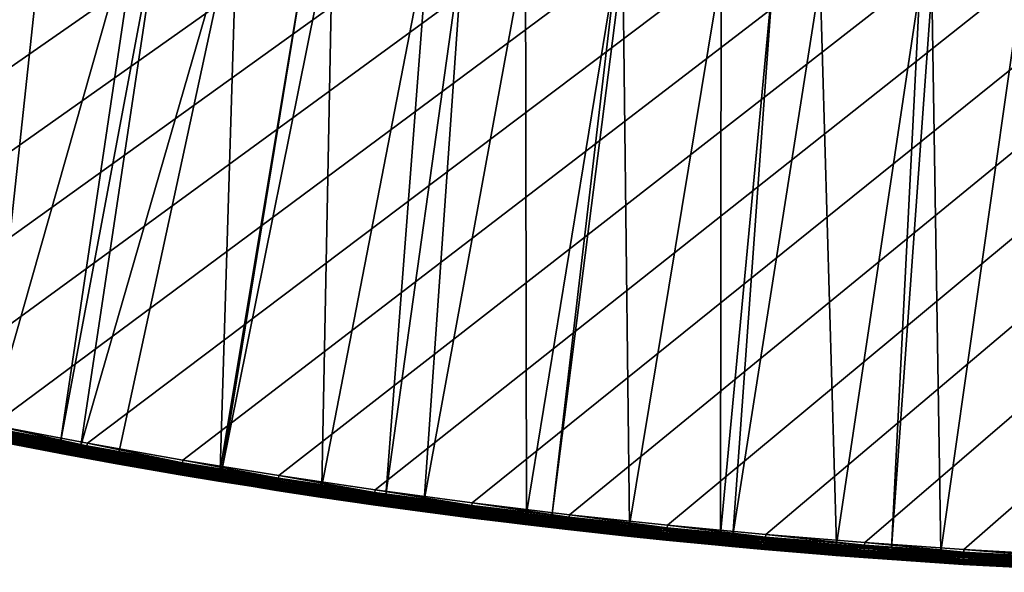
# Model space of a CAD drawing. Header units: inches. Extents: x 79 to 1679, y -392 to 1269.
# Tile 12 of 256: x 685 to 817, y -391 to -317. Entities that reach past the tile are written whole.
import ezdxf

# ---------------------------------------------------------------- set-up
doc = ezdxf.new("R2010")
doc.units = ezdxf.units.IN
doc.header["$MEASUREMENT"] = 0
doc.layers.get('0').update_dxf_attribs({"true_color": 0x9a9ae5})

msp = doc.modelspace()

# ---------------------------------------------------------------- meshes
at = {"color": 146, "true_color": 0x086e86}
mesh = msp.add_polyface(dxfattribs=at)
corners = [(1676.77, 436.63, 1216.77), (555.21, -336.33, 1216.77), (1676.76, 435.53, 1216.77), (557.71, -337.23, 1216.77), (1676.65, 422.73, 1216.77), (1675.45, 380.86, 1216.77), (1675.99, 394.75, 1216.77), (1676.39, 408.71, 1216.77), (847.99, -288.64, 1186.77), (1559.91, 629.49, 1186.77), (1560.88, 623.93, 1186.77), (1575.73, 463.77, 1186.77), (1575.95, 449.85, 1186.77), (1576.03, 435.69, 1186.77), (1575.99, 429.38, 1186.77), (1575.75, 413.93, 1186.77), (1575.33, 398.64, 1186.77), (1553.43, 662.23, 1186.77), (1555.71, 651.41, 1186.77), (1557.87, 640.49, 1186.77), (1574.14, 505, 1186.77), (1574.82, 491.34, 1186.77), (1575.35, 477.6, 1186.77), (1574.73, 383.52, 1186.77), (1573.95, 368.59, 1186.77), (1545.83, 694.13, 1186.77), (1548.48, 683.59, 1186.77), (1551.02, 672.96, 1186.77), (1571.16, 545.45, 1186.77), (1572.31, 532.05, 1186.77), (1573.3, 518.57, 1186.77), (1537.09, 725.19, 1186.77), (1540.13, 714.93, 1186.77), (1543.04, 704.58, 1186.77), (1566.76, 585.1, 1186.77), (1568.38, 571.97, 1186.77), (1569.85, 558.75, 1186.77), (1527.21, 755.39, 1186.77), (1530.64, 745.42, 1186.77), (1533.93, 735.35, 1186.77), (1563.01, 611.08, 1186.77), (1564.96, 598.13, 1186.77), (1516.17, 784.73, 1186.77), (1519.98, 775.05, 1186.77), (1523.66, 765.27, 1186.77), (1512.22, 794.32, 1186.77)]
mesh.append_faces([[corners[k] for k in face] for face in [(0, 1, 2), (2, 3, 4), (5, 6, 3), (3, 6, 7), (3, 7, 4), (8, 9, 10), (11, 12, 8), (8, 12, 13), (13, 14, 8), (8, 14, 15), (8, 15, 16), (17, 18, 8), (8, 18, 19), (8, 19, 9), (20, 21, 8), (8, 21, 22), (8, 22, 11), (16, 23, 8), (8, 23, 24), (25, 26, 8), (8, 26, 27), (8, 27, 17), (28, 29, 8), (8, 29, 30), (8, 30, 20), (31, 32, 8), (8, 32, 33), (8, 33, 25), (34, 35, 8), (8, 35, 36), (8, 36, 28), (37, 38, 8), (8, 38, 39), (8, 39, 31), (10, 40, 8), (8, 40, 41), (8, 41, 34), (42, 43, 8), (8, 43, 44), (8, 44, 37), (8, 45, 42)]], dxfattribs={"color": 146})
mesh = msp.add_polyface(dxfattribs=at)
corners = [(532.95, -327.89, 1216.77), (544.03, -332.19, 1216.77), (1676.77, 436.63, 1216.77), (555.21, -336.33, 1216.77), (1676.76, 435.53, 1216.77), (557.71, -337.23, 1216.77), (500.38, -314.09, 1216.77), (511.13, -318.84, 1216.77), (521.99, -323.44, 1216.77), (1673.92, 353.29, 1216.77), (878.76, -389.85, 1216.77), (1672.93, 339.61, 1216.77), (1270.08, -308.09, 1216.77), (1281.26, -302.67, 1216.77), (1675.45, 380.86, 1216.77), (1674.76, 367.04, 1216.77), (847.99, -288.64, 1186.77), (1573.95, 368.59, 1186.77), (1572.98, 353.83, 1186.77), (1527.31, 122, 1186.77), (1523.52, 111.47, 1186.77), (1519.6, 101.09, 1186.77), (1515.55, 90.85, 1186.77), (1511.36, 80.76, 1186.77), (1507.04, 70.82, 1186.77), (1502.59, 61.02, 1186.77), (1571.84, 339.24, 1186.77), (1570.52, 324.83, 1186.77), (1569.02, 310.58, 1186.77), (1498.01, 51.36, 1186.77), (1493.3, 41.83, 1186.77), (1488.45, 32.45, 1186.77), (1567.34, 296.5, 1186.77), (1565.49, 282.59, 1186.77), (1563.45, 268.85, 1186.77), (1483.47, 23.19, 1186.77), (1478.35, 14.08, 1186.77), (1473.1, 5.09, 1186.77), (1561.25, 255.28, 1186.77), (1558.86, 241.87, 1186.77), (1556.31, 228.62, 1186.77), (1553.57, 215.53, 1186.77), (1550.66, 202.61, 1186.77), (1547.58, 189.84, 1186.77), (1544.31, 177.22, 1186.77), (1540.88, 164.76, 1186.77), (1537.26, 152.46, 1186.77), (1533.46, 140.31, 1186.77), (1529.49, 128.3, 1186.77), (1406.83, -84.82, 1186.77), (1406.66, -97.86, 1187.15), (1400.31, -91.9, 1186.77)]
mesh.append_faces([[corners[k] for k in face] for face in [(0, 1, 2), (2, 1, 3), (4, 3, 5), (6, 7, 2), (2, 7, 8), (2, 8, 0), (9, 10, 11), (11, 12, 13), (14, 5, 15), (16, 17, 18), (19, 20, 16), (16, 20, 21), (16, 21, 22), (22, 23, 16), (16, 23, 24), (16, 24, 25), (18, 26, 16), (16, 26, 27), (16, 27, 28), (25, 29, 16), (16, 29, 30), (16, 30, 31), (28, 32, 16), (16, 32, 33), (16, 33, 34), (31, 35, 16), (16, 35, 36), (16, 36, 37), (34, 38, 16), (16, 38, 39), (16, 39, 40), (40, 41, 16), (16, 41, 42), (16, 42, 43), (43, 44, 16), (16, 44, 45), (16, 45, 46), (46, 47, 16), (16, 47, 48), (16, 48, 19), (49, 50, 51)]], dxfattribs={"color": 146})
mesh = msp.add_polyface(dxfattribs=at)
corners = [(851.59, -389.52, 1216.77), (865.14, -389.77, 1216.77), (1674.76, 367.04, 1216.77), (878.76, -389.85, 1216.77), (811.28, -387.77, 1216.77), (824.66, -388.52, 1216.77), (838.09, -389.1, 1216.77), (771.53, -384.52, 1216.77), (784.72, -385.77, 1216.77), (797.97, -386.85, 1216.77), (732.35, -379.78, 1216.77), (745.34, -381.53, 1216.77), (758.4, -383.11, 1216.77), (693.76, -373.52, 1216.77), (706.55, -375.77, 1216.77), (719.42, -377.86, 1216.77), (655.79, -365.73, 1216.77), (668.38, -368.5, 1216.77), (681.03, -371.09, 1216.77), (618.45, -356.38, 1216.77), (630.83, -359.67, 1216.77), (643.27, -362.79, 1216.77), (1672.93, 339.61, 1216.77), (1048.69, -376.15, 1216.77), (1062.65, -373.72, 1216.77), (1076.51, -371.09, 1216.77), (581.78, -345.44, 1216.77), (593.93, -349.26, 1216.77), (606.15, -352.91, 1216.77), (1090.28, -368.25, 1216.77), (1103.95, -365.22, 1216.77), (1117.53, -361.98, 1216.77), (557.71, -337.23, 1216.77), (569.71, -341.43, 1216.77), (1131.01, -358.54, 1216.77), (1144.4, -354.9, 1216.77), (1437.7, -47.55, 1186.77), (972.75, -284.61, 1186.77), (1443.53, -39.71, 1186.77), (1473.1, 5.09, 1186.77), (1467.72, -3.78, 1186.77), (847.99, -288.64, 1186.77), (1462.2, -12.51, 1186.77), (1456.54, -21.12, 1186.77), (1450.74, -29.6, 1186.77), (1444.8, -37.97, 1186.77), (1431.75, -55.26, 1186.77), (1425.69, -62.84, 1186.77)]
mesh.append_faces([[corners[k] for k in face] for face in [(0, 1, 2), (2, 1, 3), (4, 5, 2), (2, 5, 6), (2, 6, 0), (7, 8, 2), (2, 8, 9), (2, 9, 4), (10, 11, 2), (2, 11, 12), (2, 12, 7), (13, 14, 2), (2, 14, 15), (2, 15, 10), (16, 17, 2), (2, 17, 18), (2, 18, 13), (19, 20, 2), (2, 20, 21), (2, 21, 16), (22, 23, 24), (22, 24, 25), (26, 27, 2), (2, 27, 28), (2, 28, 19), (25, 29, 22), (22, 29, 30), (22, 30, 31), (2, 32, 33), (2, 33, 26), (31, 34, 22), (22, 34, 35), (36, 37, 38), (39, 40, 41), (41, 40, 42), (41, 42, 43), (43, 44, 41), (41, 44, 45), (41, 45, 38), (36, 46, 37), (37, 46, 47)]], dxfattribs={"color": 146})
mesh = msp.add_polyface(dxfattribs=at)
corners = [(723.92, -302.77, 1190.18), (711.77, -377.16, 1210.37), (711.56, -377.13, 1210.37), (713.9, -301.08, 1190.18), (697.98, -374.81, 1210.37), (692.88, -373.88, 1210.37), (704.05, -299.28, 1190.18), (690.17, -373.37, 1210.37), (701.24, -298.77, 1190.18), (680.56, -371.53, 1210.37), (688.7, -296.28, 1190.18), (668.92, -369.14, 1210.37), (684.54, -295.39, 1190.18), (668.33, -369.02, 1210.37), (676.26, -293.61, 1190.18), (656.18, -366.35, 1210.37), (665.37, -291.1, 1190.18), (648.01, -364.44, 1210.37), (663.93, -290.77, 1190.18), (644.12, -363.52, 1210.37), (651.71, -287.75, 1190.18), (632.14, -360.54, 1210.37), (646.61, -286.41, 1190.18), (627.49, -359.32, 1210.37), (639.6, -284.56, 1190.18), (715.37, -292.7, 1188.29), (702.84, -290.4, 1188.29), (632.07, -360.84, 1210.48), (644.04, -363.82, 1210.48), (631.99, -361.12, 1210.64), (643.98, -364.1, 1210.64), (631.93, -361.37, 1210.85), (643.92, -364.35, 1210.85), (631.88, -361.58, 1211.09), (643.87, -364.56, 1211.09), (631.83, -361.75, 1211.36), (630.36, -361.49, 1215.46), (642.81, -364.7, 1215.12), (642.83, -364.61, 1215.46), (630.39, -361.35, 1215.77), (642.86, -364.47, 1215.77), (630.44, -361.15, 1216.06), (642.91, -364.28, 1216.06), (630.5, -360.92, 1216.3), (642.97, -364.04, 1216.3), (630.58, -360.64, 1216.5), (643.04, -363.76, 1216.5), (630.66, -360.33, 1216.65), (643.11, -363.45, 1216.65), (630.74, -360.01, 1216.74), (643.19, -363.12, 1216.74), (630.83, -359.67, 1216.77), (643.27, -362.79, 1216.77)]
mesh.append_faces([[corners[k] for k in face] for face in [(0, 1, 2), (0, 2, 3), (2, 4, 3), (3, 4, 5), (3, 5, 6), (6, 5, 7), (6, 7, 8), (8, 7, 9), (8, 9, 10), (10, 9, 11), (10, 11, 12), (12, 11, 13), (12, 13, 14), (14, 13, 15), (14, 15, 16), (16, 15, 17), (16, 17, 18), (18, 17, 19), (18, 19, 20), (20, 19, 21), (20, 21, 22), (22, 23, 24), (25, 3, 6), (6, 8, 26), (27, 21, 19), (27, 19, 28), (29, 27, 28), (29, 28, 30), (31, 29, 30), (31, 30, 32), (33, 31, 32), (33, 32, 34), (35, 33, 34), (36, 37, 38), (39, 38, 40), (41, 40, 42), (43, 42, 44), (45, 44, 46), (47, 46, 48), (49, 48, 50), (51, 50, 52)]], dxfattribs={"color": 146})
mesh = msp.add_polyface(dxfattribs=at)
corners = [(715.72, -379.29, 1214.77), (715.72, -379.28, 1212.31), (719.11, -379.84, 1214.77), (806.95, -312.45, 1190.18), (808.18, -388.09, 1210.37), (801.56, -387.61, 1210.37), (805.38, -312.35, 1190.18), (794.21, -387.08, 1210.37), (792.01, -311.27, 1190.18), (780.3, -385.89, 1210.37), (785.7, -310.68, 1190.18), (778.64, -385.73, 1210.37), (778.73, -310.02, 1190.18), (766.44, -384.52, 1210.37), (765.56, -308.59, 1190.18), (756.04, -383.34, 1210.37), (764.78, -308.49, 1190.18), (752.64, -382.95, 1210.37), (752.49, -306.98, 1190.18), (738.89, -381.2, 1210.37), (744.19, -305.83, 1190.18), (733.75, -380.47, 1210.37), (739.52, -305.19, 1190.18), (725.19, -379.26, 1210.37), (726.66, -303.22, 1190.18), (711.77, -377.16, 1210.37), (723.92, -302.77, 1190.18), (806, -303.85, 1188.29), (792.75, -302.79, 1188.29), (779.59, -301.54, 1188.29), (725.15, -379.57, 1210.48), (724.98, -380.7, 1211.98), (711.32, -378.57, 1211.98), (711.46, -377.72, 1210.64), (725.11, -379.85, 1210.64), (711.42, -377.97, 1210.85), (725.07, -380.1, 1210.85), (711.39, -378.19, 1211.09), (725.04, -380.32, 1211.09), (711.36, -378.36, 1211.36), (725.01, -380.49, 1211.36), (719.12, -379.81, 1215.12), (719.26, -378.85, 1216.5), (719.22, -379.13, 1216.3), (732.17, -381.05, 1216.3), (719.31, -378.54, 1216.65), (732.21, -380.77, 1216.5), (719.36, -378.2, 1216.74), (732.25, -380.45, 1216.65), (732.3, -380.12, 1216.74), (719.42, -377.86, 1216.77), (732.35, -379.78, 1216.77)]
mesh.append_faces([[corners[k] for k in face] for face in [(0, 1, 2), (3, 4, 5), (3, 5, 6), (6, 5, 7), (6, 7, 8), (8, 7, 9), (8, 9, 10), (10, 9, 11), (10, 11, 12), (12, 11, 13), (12, 13, 14), (14, 13, 15), (14, 15, 16), (16, 15, 17), (16, 17, 18), (18, 17, 19), (18, 19, 20), (20, 19, 21), (20, 21, 22), (22, 21, 23), (22, 23, 24), (24, 23, 25), (24, 25, 26), (3, 6, 27), (27, 6, 8), (28, 8, 10), (10, 12, 29), (29, 12, 14), (30, 25, 23), (31, 1, 32), (33, 30, 34), (35, 34, 36), (37, 36, 38), (39, 38, 40), (0, 2, 41), (42, 43, 44), (45, 42, 46), (47, 45, 48), (47, 48, 49), (50, 47, 49), (50, 49, 51)]], dxfattribs={"color": 146})
mesh = msp.add_polyface(dxfattribs=at)
corners = [(860.21, -314.83, 1190.18), (872.47, -314.98, 1190.18), (872.01, -390.33, 1210.37), (873.19, -314.99, 1190.18), (878.76, -390.37, 1210.37), (886.12, -314.97, 1190.18), (880.68, -390.37, 1210.37), (895.59, -390.24, 1210.37), (894.9, -314.86, 1190.18), (864.54, -390.28, 1210.37), (850.38, -390.01, 1210.37), (850.39, -314.59, 1190.18), (848.3, -389.94, 1210.37), (847.19, -314.52, 1190.18), (834.13, -314.03, 1190.18), (836.26, -389.55, 1210.37), (828.56, -313.75, 1190.18), (824.83, -389.03, 1210.37), (821.04, -313.37, 1190.18), (822.19, -388.91, 1210.37), (818.83, -313.24, 1190.18), (808.18, -388.09, 1210.37), (806.95, -312.45, 1190.18), (886.06, -306.46, 1188.29), (873.23, -306.47, 1188.29), (860.36, -306.32, 1188.29), (847.45, -306, 1188.29), (834.51, -305.52, 1188.29), (821.52, -304.86, 1188.29), (808.16, -388.4, 1210.48), (822.18, -389.22, 1210.48), (808.14, -388.68, 1210.64), (797.92, -387.54, 1216.65), (811.22, -388.77, 1216.5), (811.24, -388.45, 1216.65), (824.61, -389.52, 1216.5), (797.94, -387.2, 1216.74), (811.26, -388.12, 1216.74), (824.62, -389.2, 1216.65), (824.64, -388.87, 1216.74), (797.97, -386.85, 1216.77), (811.28, -387.77, 1216.77), (824.66, -388.52, 1216.77)]
mesh.append_faces([[corners[k] for k in face] for face in [(0, 1, 2), (2, 1, 3), (2, 3, 4), (4, 3, 5), (4, 5, 6), (6, 5, 7), (7, 5, 8), (2, 9, 0), (0, 9, 10), (0, 10, 11), (11, 10, 12), (11, 12, 13), (13, 12, 14), (14, 12, 15), (14, 15, 16), (16, 15, 17), (16, 17, 18), (18, 17, 19), (18, 19, 20), (20, 19, 21), (20, 21, 22), (8, 5, 23), (23, 5, 3), (24, 3, 1), (1, 0, 25), (25, 0, 11), (11, 13, 26), (26, 13, 14), (27, 14, 16), (16, 18, 28), (29, 21, 19), (29, 19, 30), (31, 29, 30), (32, 33, 34), (34, 33, 35), (36, 34, 37), (37, 34, 38), (37, 38, 39), (40, 37, 41), (41, 37, 39), (41, 39, 42)]], dxfattribs={"color": 146})
mesh = msp.add_polyface(dxfattribs=at)
corners = [(680.64, -373.06, 1214.77), (680.27, -372.98, 1212.31), (691.13, -375.05, 1214.77), (691.12, -375.06, 1212.31), (693.4, -375.49, 1214.77), (692.61, -375.34, 1212.31), (690.17, -373.37, 1210.37), (692.83, -374.19, 1210.48), (680.5, -371.83, 1210.48), (680.56, -371.53, 1210.37), (692.62, -375.32, 1211.98), (680.28, -372.96, 1211.98), (692.88, -373.88, 1210.37), (680.45, -372.11, 1210.64), (692.78, -374.47, 1210.64), (680.4, -372.36, 1210.85), (692.73, -374.72, 1210.85), (680.35, -372.58, 1211.09), (692.69, -374.94, 1211.09), (680.32, -372.75, 1211.36), (692.66, -375.11, 1211.36), (680.29, -372.88, 1211.66), (692.63, -375.24, 1211.66), (680.65, -373.03, 1215.12), (693.4, -375.46, 1215.12), (680.67, -372.94, 1215.46), (693.42, -375.37, 1215.46), (680.7, -372.79, 1215.77), (693.45, -375.22, 1215.77), (680.74, -372.6, 1216.06), (693.48, -375.03, 1216.06), (680.78, -372.35, 1216.3), (693.53, -374.78, 1216.3), (680.84, -372.07, 1216.5), (693.58, -374.5, 1216.5), (680.9, -371.76, 1216.65), (693.64, -374.19, 1216.65), (680.97, -371.43, 1216.74), (693.7, -373.86, 1216.74), (668.38, -368.5, 1216.77), (681.03, -371.09, 1216.77), (693.76, -373.52, 1216.77)]
mesh.append_faces([[corners[k] for k in face] for face in [(0, 1, 2), (2, 1, 3), (2, 3, 4), (4, 3, 5), (6, 7, 8), (8, 9, 6), (10, 5, 3), (10, 3, 11), (11, 3, 1), (6, 12, 7), (13, 8, 7), (13, 7, 14), (15, 13, 14), (15, 14, 16), (17, 15, 16), (17, 16, 18), (19, 17, 18), (19, 18, 20), (21, 19, 20), (21, 20, 22), (11, 21, 22), (11, 22, 10), (23, 0, 2), (23, 2, 24), (25, 23, 24), (25, 24, 26), (27, 25, 26), (27, 26, 28), (29, 27, 28), (29, 28, 30), (31, 29, 30), (31, 30, 32), (33, 31, 32), (33, 32, 34), (35, 33, 34), (35, 34, 36), (37, 35, 36), (37, 36, 38), (39, 37, 40), (40, 37, 38), (40, 38, 41)]], dxfattribs={"color": 146})
mesh = msp.add_polyface(dxfattribs=at)
corners = [(693.4, -375.49, 1214.77), (697.72, -376.27, 1212.31), (706.22, -377.75, 1214.77), (692.61, -375.34, 1212.31), (711.32, -378.57, 1211.98), (697.73, -376.24, 1211.98), (692.62, -375.32, 1211.98), (692.83, -374.19, 1210.48), (692.88, -373.88, 1210.37), (697.98, -374.81, 1210.37), (697.93, -375.11, 1210.48), (692.78, -374.47, 1210.64), (697.88, -375.39, 1210.64), (692.73, -374.72, 1210.85), (697.83, -375.65, 1210.85), (692.69, -374.94, 1211.09), (697.8, -375.86, 1211.09), (692.66, -375.11, 1211.36), (697.76, -376.04, 1211.36), (711.39, -378.19, 1211.09), (692.63, -375.24, 1211.66), (697.74, -376.16, 1211.66), (711.36, -378.36, 1211.36), (711.34, -378.49, 1211.66), (691.13, -375.05, 1214.77), (693.4, -375.46, 1215.12), (706.23, -377.72, 1215.12), (693.42, -375.37, 1215.46), (706.24, -377.63, 1215.46), (693.45, -375.22, 1215.77), (706.27, -377.48, 1215.77), (693.48, -375.03, 1216.06), (706.3, -377.28, 1216.06), (693.53, -374.78, 1216.3), (706.34, -377.04, 1216.3), (693.58, -374.5, 1216.5), (706.39, -376.76, 1216.5), (693.64, -374.19, 1216.65), (706.44, -376.45, 1216.65), (693.7, -373.86, 1216.74), (706.5, -376.12, 1216.74), (693.76, -373.52, 1216.77), (706.55, -375.77, 1216.77)]
mesh.append_faces([[corners[k] for k in face] for face in [(0, 1, 2), (0, 3, 1), (4, 1, 5), (5, 1, 3), (5, 3, 6), (7, 8, 9), (7, 9, 10), (11, 7, 10), (11, 10, 12), (13, 11, 12), (13, 12, 14), (15, 13, 14), (15, 14, 16), (17, 15, 16), (17, 16, 18), (18, 16, 19), (20, 17, 18), (20, 18, 21), (21, 18, 22), (6, 20, 21), (6, 21, 5), (5, 21, 23), (24, 0, 25), (25, 0, 2), (25, 2, 26), (27, 25, 26), (27, 26, 28), (29, 27, 28), (29, 28, 30), (31, 29, 30), (31, 30, 32), (33, 31, 32), (33, 32, 34), (35, 33, 34), (35, 34, 36), (37, 35, 36), (37, 36, 38), (39, 37, 38), (39, 38, 40), (41, 39, 40), (41, 40, 42)]], dxfattribs={"color": 146})
mesh = msp.add_polyface(dxfattribs=at)
corners = [(706.22, -377.75, 1214.77), (697.72, -376.27, 1212.31), (711.32, -378.59, 1212.31), (715.72, -379.29, 1214.77), (715.72, -379.28, 1212.31), (697.93, -375.11, 1210.48), (697.98, -374.81, 1210.37), (711.56, -377.13, 1210.37), (711.51, -377.44, 1210.48), (711.77, -377.16, 1210.37), (725.15, -379.57, 1210.48), (711.32, -378.57, 1211.98), (697.88, -375.39, 1210.64), (711.46, -377.72, 1210.64), (697.83, -375.65, 1210.85), (711.42, -377.97, 1210.85), (725.11, -379.85, 1210.64), (697.8, -375.86, 1211.09), (711.39, -378.19, 1211.09), (725.07, -380.1, 1210.85), (697.76, -376.04, 1211.36), (711.36, -378.36, 1211.36), (725.04, -380.32, 1211.09), (697.74, -376.16, 1211.66), (711.34, -378.49, 1211.66), (725.01, -380.49, 1211.36), (697.73, -376.24, 1211.98), (724.99, -380.62, 1211.66), (706.23, -377.72, 1215.12), (719.12, -379.81, 1215.12), (706.24, -377.63, 1215.46), (719.13, -379.72, 1215.46), (706.27, -377.48, 1215.77), (719.15, -379.57, 1215.77), (706.3, -377.28, 1216.06), (719.18, -379.37, 1216.06), (706.34, -377.04, 1216.3), (719.22, -379.13, 1216.3), (706.39, -376.76, 1216.5), (719.26, -378.85, 1216.5), (706.44, -376.45, 1216.65), (719.31, -378.54, 1216.65), (706.5, -376.12, 1216.74), (719.36, -378.2, 1216.74), (706.55, -375.77, 1216.77), (719.42, -377.86, 1216.77)]
mesh.append_faces([[corners[k] for k in face] for face in [(0, 1, 2), (0, 2, 3), (3, 2, 4), (5, 6, 7), (5, 7, 8), (8, 7, 9), (8, 9, 10), (11, 4, 2), (11, 2, 1), (12, 5, 8), (12, 8, 13), (13, 8, 10), (14, 12, 13), (14, 13, 15), (15, 13, 16), (17, 14, 15), (17, 15, 18), (18, 15, 19), (20, 18, 21), (21, 18, 22), (23, 21, 24), (24, 21, 25), (26, 24, 11), (11, 24, 27), (28, 0, 3), (28, 3, 29), (30, 28, 29), (30, 29, 31), (32, 30, 31), (32, 31, 33), (34, 32, 33), (34, 33, 35), (36, 34, 35), (36, 35, 37), (38, 36, 37), (38, 37, 39), (40, 38, 39), (40, 39, 41), (42, 40, 41), (42, 41, 43), (44, 42, 43), (44, 43, 45)]], dxfattribs={"color": 146})
mesh = msp.add_polyface(dxfattribs=at)
corners = [(719.11, -379.84, 1214.77), (715.72, -379.28, 1212.31), (724.98, -380.73, 1212.31), (732.07, -381.76, 1214.77), (738.69, -382.67, 1212.31), (733.75, -380.47, 1210.37), (738.85, -381.51, 1210.48), (725.15, -379.57, 1210.48), (725.19, -379.26, 1210.37), (738.69, -382.64, 1211.98), (724.98, -380.7, 1211.98), (725.11, -379.85, 1210.64), (738.81, -381.79, 1210.64), (725.07, -380.1, 1210.85), (738.77, -382.04, 1210.85), (725.04, -380.32, 1211.09), (738.74, -382.26, 1211.09), (725.01, -380.49, 1211.36), (738.72, -382.44, 1211.36), (711.34, -378.49, 1211.66), (724.99, -380.62, 1211.66), (738.7, -382.57, 1211.66), (711.32, -378.57, 1211.98), (719.12, -379.81, 1215.12), (732.07, -381.73, 1215.12), (740.75, -382.93, 1214.77), (719.13, -379.72, 1215.46), (732.08, -381.64, 1215.46), (745.09, -383.48, 1215.12), (719.15, -379.57, 1215.77), (732.1, -381.49, 1215.77), (745.1, -383.39, 1215.46), (719.18, -379.37, 1216.06), (732.13, -381.29, 1216.06), (745.12, -383.24, 1215.77), (719.22, -379.13, 1216.3), (732.17, -381.05, 1216.3), (745.15, -383.05, 1216.06), (719.26, -378.85, 1216.5), (732.21, -380.77, 1216.5), (745.18, -382.8, 1216.3), (719.31, -378.54, 1216.65), (732.25, -380.45, 1216.65), (745.22, -382.52, 1216.5)]
mesh.append_faces([[corners[k] for k in face] for face in [(0, 1, 2), (0, 2, 3), (3, 2, 4), (5, 6, 7), (7, 8, 5), (9, 2, 10), (10, 2, 1), (9, 4, 2), (11, 7, 6), (11, 6, 12), (13, 11, 12), (13, 12, 14), (15, 13, 14), (15, 14, 16), (17, 15, 16), (17, 16, 18), (19, 17, 20), (20, 17, 18), (20, 18, 21), (22, 20, 10), (10, 20, 21), (10, 21, 9), (23, 0, 3), (23, 3, 24), (24, 3, 25), (26, 23, 24), (26, 24, 27), (27, 24, 28), (29, 26, 27), (29, 27, 30), (30, 27, 31), (32, 29, 30), (32, 30, 33), (33, 30, 34), (35, 32, 33), (35, 33, 36), (36, 33, 37), (38, 36, 39), (39, 36, 40), (41, 39, 42), (42, 39, 43)]], dxfattribs={"color": 146})
mesh = msp.add_polyface(dxfattribs=at)
corners = [(732.07, -381.76, 1214.77), (738.69, -382.67, 1212.31), (740.75, -382.93, 1214.77), (740.75, -382.93, 1212.31), (745.09, -383.51, 1214.77), (752.46, -384.4, 1211.98), (738.69, -382.64, 1211.98), (733.75, -380.47, 1210.37), (738.89, -381.2, 1210.37), (738.85, -381.51, 1210.48), (752.64, -382.95, 1210.37), (752.6, -383.26, 1210.48), (756.04, -383.34, 1210.37), (738.81, -381.79, 1210.64), (752.56, -383.54, 1210.64), (738.77, -382.04, 1210.85), (752.53, -383.8, 1210.85), (738.74, -382.26, 1211.09), (752.51, -384.01, 1211.09), (738.72, -382.44, 1211.36), (752.49, -384.19, 1211.36), (738.7, -382.57, 1211.66), (752.47, -384.32, 1211.66), (732.07, -381.73, 1215.12), (745.09, -383.48, 1215.12), (732.08, -381.64, 1215.46), (745.1, -383.39, 1215.46), (732.1, -381.49, 1215.77), (745.12, -383.24, 1215.77), (732.13, -381.29, 1216.06), (745.15, -383.05, 1216.06), (732.17, -381.05, 1216.3), (745.18, -382.8, 1216.3), (758.23, -384.63, 1216.06), (732.21, -380.77, 1216.5), (745.22, -382.52, 1216.5), (758.26, -384.39, 1216.3), (758.29, -384.1, 1216.5), (732.25, -380.45, 1216.65), (745.26, -382.2, 1216.65), (758.32, -383.79, 1216.65), (732.3, -380.12, 1216.74), (745.3, -381.87, 1216.74), (758.36, -383.45, 1216.74), (732.35, -379.78, 1216.77), (745.34, -381.53, 1216.77), (758.4, -383.11, 1216.77)]
mesh.append_faces([[corners[k] for k in face] for face in [(0, 1, 2), (2, 1, 3), (2, 3, 4), (5, 3, 6), (6, 3, 1), (7, 8, 9), (9, 8, 10), (9, 10, 11), (11, 10, 12), (13, 9, 11), (13, 11, 14), (15, 13, 14), (15, 14, 16), (17, 15, 16), (17, 16, 18), (19, 17, 18), (19, 18, 20), (21, 19, 20), (21, 20, 22), (6, 21, 22), (23, 2, 24), (2, 4, 24), (25, 24, 26), (27, 26, 28), (29, 28, 30), (31, 30, 32), (32, 30, 33), (34, 32, 35), (35, 32, 36), (35, 36, 37), (38, 35, 39), (39, 35, 37), (39, 37, 40), (41, 38, 39), (41, 39, 42), (42, 39, 40), (42, 40, 43), (44, 41, 42), (44, 42, 45), (45, 42, 43), (45, 43, 46)]], dxfattribs={"color": 146})
mesh = msp.add_polyface(dxfattribs=at)
corners = [(766.19, -385.98, 1212.31), (766.19, -385.96, 1214.77), (752.46, -384.42, 1212.31), (758.18, -385.1, 1214.77), (740.75, -382.93, 1212.31), (745.09, -383.51, 1214.77), (752.6, -383.26, 1210.48), (756.04, -383.34, 1210.37), (766.41, -384.82, 1210.48), (766.44, -384.52, 1210.37), (766.29, -385.96, 1211.98), (752.46, -384.4, 1211.98), (752.56, -383.54, 1210.64), (766.38, -385.11, 1210.64), (752.53, -383.8, 1210.85), (766.35, -385.36, 1210.85), (752.51, -384.01, 1211.09), (766.33, -385.58, 1211.09), (752.49, -384.19, 1211.36), (766.31, -385.76, 1211.36), (752.47, -384.32, 1211.66), (766.29, -385.88, 1211.66), (738.69, -382.64, 1211.98), (745.09, -383.48, 1215.12), (758.18, -385.07, 1215.12), (771.33, -386.48, 1215.12), (745.1, -383.39, 1215.46), (758.19, -384.98, 1215.46), (745.12, -383.24, 1215.77), (758.21, -384.83, 1215.77), (771.34, -386.39, 1215.46), (745.15, -383.05, 1216.06), (758.23, -384.63, 1216.06), (771.35, -386.25, 1215.77), (745.18, -382.8, 1216.3), (758.26, -384.39, 1216.3), (771.37, -386.05, 1216.06), (758.29, -384.1, 1216.5), (771.4, -385.8, 1216.3), (758.32, -383.79, 1216.65), (771.43, -385.52, 1216.5), (758.36, -383.45, 1216.74), (771.46, -385.2, 1216.65), (758.4, -383.11, 1216.77), (771.49, -384.87, 1216.74)]
mesh.append_faces([[corners[k] for k in face] for face in [(0, 1, 2), (2, 1, 3), (2, 3, 4), (5, 4, 3), (6, 7, 8), (8, 7, 9), (10, 0, 11), (11, 0, 2), (11, 2, 4), (12, 6, 8), (12, 8, 13), (14, 12, 13), (14, 13, 15), (16, 14, 15), (16, 15, 17), (18, 16, 17), (18, 17, 19), (20, 18, 19), (20, 19, 21), (22, 20, 11), (11, 20, 21), (11, 21, 10), (23, 5, 3), (23, 3, 24), (24, 3, 1), (24, 1, 25), (26, 23, 24), (26, 24, 27), (27, 24, 25), (28, 26, 27), (28, 27, 29), (29, 27, 30), (31, 28, 29), (31, 29, 32), (32, 29, 33), (34, 32, 35), (35, 32, 36), (37, 35, 38), (39, 37, 40), (41, 39, 42), (43, 41, 44)]], dxfattribs={"color": 146})
mesh = msp.add_polyface(dxfattribs=at)
corners = [(766.19, -385.96, 1214.77), (766.19, -385.98, 1212.31), (766.28, -385.99, 1212.31), (780.16, -387.37, 1212.31), (784.54, -387.76, 1214.77), (771.33, -386.51, 1214.77), (778.64, -385.73, 1210.37), (780.27, -386.2, 1210.48), (766.41, -384.82, 1210.48), (766.44, -384.52, 1210.37), (780.16, -387.34, 1211.98), (766.29, -385.96, 1211.98), (780.3, -385.89, 1210.37), (766.38, -385.11, 1210.64), (780.24, -386.48, 1210.64), (766.35, -385.36, 1210.85), (780.22, -386.74, 1210.85), (766.33, -385.58, 1211.09), (780.2, -386.96, 1211.09), (766.31, -385.76, 1211.36), (780.18, -387.13, 1211.36), (766.29, -385.88, 1211.66), (780.17, -387.26, 1211.66), (771.33, -386.48, 1215.12), (784.54, -387.73, 1215.12), (758.19, -384.98, 1215.46), (771.34, -386.39, 1215.46), (758.21, -384.83, 1215.77), (771.35, -386.25, 1215.77), (784.55, -387.64, 1215.46), (758.23, -384.63, 1216.06), (771.37, -386.05, 1216.06), (784.56, -387.5, 1215.77), (758.26, -384.39, 1216.3), (771.4, -385.8, 1216.3), (784.58, -387.3, 1216.06), (758.29, -384.1, 1216.5), (771.43, -385.52, 1216.5), (784.6, -387.05, 1216.3), (758.32, -383.79, 1216.65), (771.46, -385.2, 1216.65), (784.63, -386.77, 1216.5), (758.36, -383.45, 1216.74), (771.49, -384.87, 1216.74), (784.66, -386.45, 1216.65), (758.4, -383.11, 1216.77), (771.53, -384.52, 1216.77), (784.69, -386.12, 1216.74)]
mesh.append_faces([[corners[k] for k in face] for face in [(0, 1, 2), (3, 4, 2), (2, 4, 5), (2, 5, 0), (6, 7, 8), (8, 9, 6), (10, 2, 11), (11, 2, 1), (6, 12, 7), (10, 3, 2), (13, 8, 7), (13, 7, 14), (15, 13, 14), (15, 14, 16), (17, 15, 16), (17, 16, 18), (19, 17, 18), (19, 18, 20), (21, 19, 20), (21, 20, 22), (11, 21, 22), (11, 22, 10), (0, 5, 23), (23, 5, 4), (23, 4, 24), (25, 23, 26), (26, 23, 24), (27, 26, 28), (28, 26, 29), (30, 28, 31), (31, 28, 32), (33, 31, 34), (34, 31, 35), (36, 34, 37), (37, 34, 38), (39, 37, 40), (40, 37, 41), (42, 40, 43), (43, 40, 44), (45, 43, 46), (46, 43, 47)]], dxfattribs={"color": 146})
mesh = msp.add_polyface(dxfattribs=at)
corners = [(792.03, -388.38, 1212.31), (792.03, -388.38, 1214.77), (780.16, -387.37, 1212.31), (784.54, -387.76, 1214.77), (780.27, -386.2, 1210.48), (780.3, -385.89, 1210.37), (794.21, -387.08, 1210.37), (794.19, -387.39, 1210.48), (794.1, -388.53, 1211.98), (794.1, -388.56, 1212.31), (780.16, -387.34, 1211.98), (780.24, -386.48, 1210.64), (794.17, -387.68, 1210.64), (780.22, -386.74, 1210.85), (794.14, -387.93, 1210.85), (780.2, -386.96, 1211.09), (794.13, -388.15, 1211.09), (780.18, -387.13, 1211.36), (794.11, -388.33, 1211.36), (780.17, -387.26, 1211.66), (794.1, -388.46, 1211.66), (784.54, -387.73, 1215.12), (797.82, -388.82, 1215.12), (771.34, -386.39, 1215.46), (784.55, -387.64, 1215.46), (797.83, -388.73, 1215.46), (771.35, -386.25, 1215.77), (784.56, -387.5, 1215.77), (797.84, -388.58, 1215.77), (771.37, -386.05, 1216.06), (784.58, -387.3, 1216.06), (797.85, -388.38, 1216.06), (771.4, -385.8, 1216.3), (784.6, -387.05, 1216.3), (797.87, -388.14, 1216.3), (771.43, -385.52, 1216.5), (784.63, -386.77, 1216.5), (771.46, -385.2, 1216.65), (784.66, -386.45, 1216.65), (797.89, -387.85, 1216.5), (771.49, -384.87, 1216.74), (784.69, -386.12, 1216.74), (797.92, -387.54, 1216.65), (771.53, -384.52, 1216.77), (784.72, -385.77, 1216.77), (797.94, -387.2, 1216.74)]
mesh.append_faces([[corners[k] for k in face] for face in [(0, 1, 2), (2, 1, 3), (4, 5, 6), (4, 6, 7), (8, 9, 0), (8, 0, 10), (10, 0, 2), (11, 4, 7), (11, 7, 12), (13, 11, 12), (13, 12, 14), (15, 13, 14), (15, 14, 16), (17, 15, 16), (17, 16, 18), (19, 17, 18), (19, 18, 20), (10, 19, 20), (10, 20, 8), (21, 3, 1), (21, 1, 22), (23, 21, 24), (24, 21, 22), (24, 22, 25), (26, 24, 27), (27, 24, 25), (27, 25, 28), (29, 27, 30), (30, 27, 28), (30, 28, 31), (32, 30, 33), (33, 30, 31), (33, 31, 34), (35, 33, 36), (36, 33, 34), (37, 36, 38), (38, 36, 39), (40, 38, 41), (41, 38, 42), (43, 41, 44), (44, 41, 45)]], dxfattribs={"color": 146})
mesh = msp.add_polyface(dxfattribs=at)
corners = [(808.08, -389.57, 1212.31), (811.16, -389.77, 1214.77), (794.1, -388.56, 1212.31), (797.82, -388.85, 1214.77), (792.03, -388.38, 1212.31), (792.03, -388.38, 1214.77), (794.19, -387.39, 1210.48), (794.21, -387.08, 1210.37), (801.56, -387.61, 1210.37), (808.16, -388.4, 1210.48), (808.08, -389.54, 1211.98), (794.1, -388.53, 1211.98), (808.18, -388.09, 1210.37), (794.17, -387.68, 1210.64), (808.14, -388.68, 1210.64), (794.14, -387.93, 1210.85), (808.12, -388.94, 1210.85), (794.13, -388.15, 1211.09), (808.11, -389.16, 1211.09), (794.11, -388.33, 1211.36), (808.1, -389.33, 1211.36), (794.1, -388.46, 1211.66), (808.09, -389.46, 1211.66), (797.82, -388.82, 1215.12), (811.16, -389.73, 1215.12), (797.83, -388.73, 1215.46), (811.16, -389.64, 1215.46), (797.84, -388.58, 1215.77), (811.17, -389.5, 1215.77), (797.85, -388.38, 1216.06), (811.19, -389.3, 1216.06), (797.87, -388.14, 1216.3), (811.2, -389.05, 1216.3), (784.63, -386.77, 1216.5), (797.89, -387.85, 1216.5), (811.22, -388.77, 1216.5), (784.66, -386.45, 1216.65), (797.92, -387.54, 1216.65), (784.69, -386.12, 1216.74), (797.94, -387.2, 1216.74), (811.24, -388.45, 1216.65), (784.72, -385.77, 1216.77), (797.97, -386.85, 1216.77), (811.26, -388.12, 1216.74)]
mesh.append_faces([[corners[k] for k in face] for face in [(0, 1, 2), (2, 1, 3), (2, 3, 4), (4, 3, 5), (6, 7, 8), (6, 8, 9), (10, 2, 11), (10, 0, 2), (8, 12, 9), (13, 6, 9), (13, 9, 14), (15, 13, 14), (15, 14, 16), (17, 15, 16), (17, 16, 18), (19, 17, 18), (19, 18, 20), (21, 19, 20), (21, 20, 22), (11, 21, 22), (11, 22, 10), (5, 3, 23), (23, 3, 1), (23, 1, 24), (25, 23, 24), (25, 24, 26), (27, 25, 26), (27, 26, 28), (29, 27, 28), (29, 28, 30), (31, 29, 30), (31, 30, 32), (33, 31, 34), (34, 31, 32), (34, 32, 35), (36, 34, 37), (37, 34, 35), (38, 37, 39), (39, 37, 40), (41, 39, 42), (42, 39, 43)]], dxfattribs={"color": 146})
mesh = msp.add_polyface(dxfattribs=at)
corners = [(822.12, -390.39, 1212.31), (824.56, -390.52, 1214.77), (818.24, -390.16, 1212.31), (818.24, -390.16, 1214.77), (808.08, -389.57, 1212.31), (811.16, -389.77, 1214.77), (822.12, -390.37, 1211.98), (808.08, -389.54, 1211.98), (822.18, -389.22, 1210.48), (822.19, -388.91, 1210.37), (824.83, -389.03, 1210.37), (836.25, -389.86, 1210.48), (808.14, -388.68, 1210.64), (822.16, -389.5, 1210.64), (808.12, -388.94, 1210.85), (822.15, -389.76, 1210.85), (836.24, -390.14, 1210.64), (808.11, -389.16, 1211.09), (822.14, -389.98, 1211.09), (836.23, -390.4, 1210.85), (808.1, -389.33, 1211.36), (822.13, -390.16, 1211.36), (836.22, -390.62, 1211.09), (808.09, -389.46, 1211.66), (822.12, -390.29, 1211.66), (811.16, -389.73, 1215.12), (824.56, -390.49, 1215.12), (811.16, -389.64, 1215.46), (824.56, -390.4, 1215.46), (811.17, -389.5, 1215.77), (824.57, -390.25, 1215.77), (811.19, -389.3, 1216.06), (824.58, -390.05, 1216.06), (838.03, -390.83, 1215.77), (811.2, -389.05, 1216.3), (824.59, -389.8, 1216.3), (838.03, -390.63, 1216.06), (811.22, -388.77, 1216.5), (824.61, -389.52, 1216.5), (838.04, -390.39, 1216.3), (811.24, -388.45, 1216.65), (824.62, -389.2, 1216.65)]
mesh.append_faces([[corners[k] for k in face] for face in [(0, 1, 2), (2, 1, 3), (2, 3, 4), (4, 3, 5), (6, 0, 2), (6, 2, 7), (7, 2, 4), (8, 9, 10), (8, 10, 11), (12, 8, 13), (13, 8, 11), (14, 12, 13), (14, 13, 15), (15, 13, 16), (17, 14, 15), (17, 15, 18), (18, 15, 19), (20, 17, 18), (20, 18, 21), (21, 18, 22), (23, 20, 21), (23, 21, 24), (7, 23, 24), (7, 24, 6), (25, 5, 3), (25, 3, 26), (3, 1, 26), (27, 25, 26), (27, 26, 28), (29, 27, 28), (29, 28, 30), (31, 29, 30), (31, 30, 32), (32, 30, 33), (34, 31, 32), (34, 32, 35), (35, 32, 36), (37, 34, 35), (37, 35, 38), (38, 35, 39), (40, 38, 41)]], dxfattribs={"color": 146})

doc.saveas('drawing.dxf')
